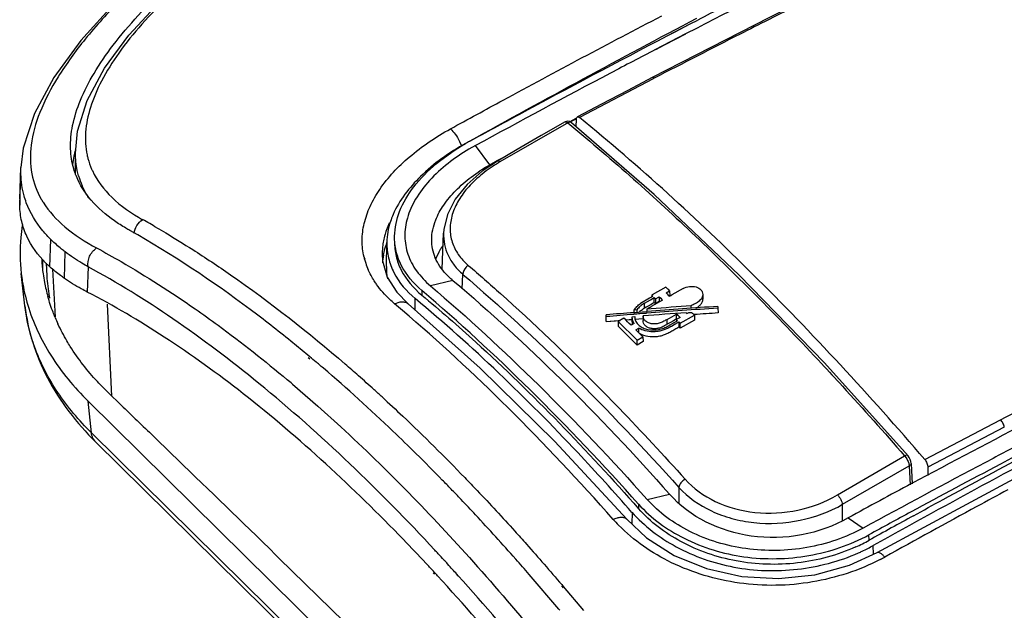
# Model space of a CAD drawing. Header units: inches. Extents: x 0 to 17, y 0 to 11.
# Tile 10 of 24: x 9.208 to 10.139, y 3.608 to 4.168. Entities that reach past the tile are written whole.
import ezdxf

# ---------------------------------------------------------------- set-up
doc = ezdxf.new("R2010")
doc.units = ezdxf.units.IN
doc.header["$LTSCALE"] = 0.935
doc.header["$MEASUREMENT"] = 0
doc.layers.get('0').update_dxf_attribs({"linetype": 'CONTINUOUS'})
doc.layers.add('1', color=7, linetype='CONTINUOUS')

msp = doc.modelspace()

# ---------------------------------------------------------------- linework, layer by layer
at = {"color": 7, "linetype": 'Continuous'}
for p, q in [((9.82026, 4.15232), (9.84214, 4.16369)), ((9.82774, 4.15622), (9.84214, 4.16369)), ((9.84214, 4.16369), (9.84929, 4.16739)), ((9.84214, 4.16369), (9.84929, 4.16738)), ((9.82026, 4.15233), (9.82774, 4.15622)), ((9.83763, 4.15419), (9.8232, 4.1467)), ((9.8232, 4.1467), (9.80917, 4.1394)), ((9.80687, 4.11168), (9.73734, 4.0752)), ((9.80806, 4.1123), (9.80687, 4.11168)), ((9.72632, 4.0701), (9.7248, 4.06923)), ((9.72632, 4.0701), (9.72823, 4.06853)), ((9.72632, 4.0701), (9.72823, 4.0685)), ((9.72837, 4.07137), (9.73418, 4.07448)), ((9.72844, 4.07086), (9.73425, 4.07395)), ((9.73427, 4.06613), (9.73445, 4.07357)), ((9.7248, 4.06923), (9.66207, 4.03302)), ((9.6239, 4.05251), (9.6258, 4.04813)), ((9.63883, 4.04847), (9.6327, 4.04498)), ((9.65263, 4.03039), (9.63883, 4.04847)), ((9.26079, 4.02127), (9.26063, 4.04132)), ((9.65239, 4.03034), (9.66761, 4.03845)), ((9.65239, 4.03034), (9.65961, 4.03427)), ((9.65961, 4.03427), (9.66759, 4.03861)), ((9.20792, 3.99773), (9.20905, 4.02765)), ((9.20901, 4.02153), (9.20905, 4.02754)), ((9.65239, 4.03034), (9.65238, 4.02897)), ((9.20789, 3.99198), (9.20901, 4.02153)), ((9.23637, 3.93367), (9.23726, 3.95959)), ((9.60745, 3.9314), (9.60881, 3.96572)), ((9.55471, 3.93414), (9.55504, 3.95661)), ((9.2501, 3.92278), (9.25092, 3.94783)), ((9.53404, 3.94103), (9.53396, 3.94131)), ((9.53455, 3.94117), (9.5345, 3.94145)), ((9.5507, 3.94558), (9.55109, 3.93935)), ((9.5507, 3.94558), (9.5507, 3.94501)), ((9.23286, 3.93703), (9.2335, 3.92514)), ((9.23885, 3.93152), (9.24128, 3.88599)), ((9.27254, 3.93374), (9.27182, 3.90979)), ((9.61746, 3.92088), (9.59628, 3.91579)), ((9.62647, 3.91284), (9.62703, 3.9266)), ((9.58814, 3.91137), (9.58809, 3.90703)), ((9.81906, 3.91444), (9.80601, 3.9071)), ((9.83527, 3.9131), (9.82475, 3.9072)), ((9.58184, 3.89284), (9.58196, 3.90362)), ((9.80358, 3.90399), (9.7951, 3.89908)), ((9.79874, 3.89927), (9.80443, 3.90249)), ((9.80558, 3.90511), (9.80358, 3.90399)), ((9.80443, 3.90249), (9.80804, 3.90452)), ((9.81585, 3.9022), (9.805, 3.89609)), ((9.80553, 3.9031), (9.8076, 3.90427)), ((9.80562, 3.90688), (9.80558, 3.90511)), ((9.80675, 3.90578), (9.80558, 3.90511)), ((9.80601, 3.9071), (9.80562, 3.90688)), ((9.80675, 3.90578), (9.80562, 3.90688)), ((9.80805, 3.8999), (9.80804, 3.90452)), ((9.80917, 3.90342), (9.80804, 3.90452)), ((9.80917, 3.90342), (9.81262, 3.90536)), ((9.80917, 3.90342), (9.80918, 3.8988)), ((9.81262, 3.90536), (9.81262, 3.90074)), ((9.81585, 3.9022), (9.81262, 3.90536)), ((9.81916, 3.90905), (9.8226, 3.91099)), ((9.81916, 3.90905), (9.82231, 3.90598)), ((9.82133, 3.90693), (9.82241, 3.90588)), ((9.82278, 3.90647), (9.82216, 3.90612)), ((9.82294, 3.90619), (9.82241, 3.90588)), ((9.8226, 3.91099), (9.82278, 3.90647)), ((9.85397, 3.90764), (9.85412, 3.90314)), ((9.29507, 3.81119), (9.29097, 3.89832)), ((9.57529, 3.89868), (9.5753, 3.89868)), ((9.79164, 3.89285), (9.78905, 3.89264)), ((9.79164, 3.89285), (9.79169, 3.89063)), ((9.79874, 3.89927), (9.79609, 3.89755)), ((9.79884, 3.8947), (9.79874, 3.89927)), ((9.80498, 3.89817), (9.79884, 3.8947)), ((9.80001, 3.89536), (9.79884, 3.8947)), ((9.80101, 3.89359), (9.80091, 3.89136)), ((9.80517, 3.89392), (9.80101, 3.89359)), ((9.80517, 3.89392), (9.80101, 3.89359)), ((9.80804, 3.8999), (9.80498, 3.89817)), ((9.80805, 3.8999), (9.80918, 3.8988)), ((9.81262, 3.90074), (9.80918, 3.8988)), ((9.81263, 3.90074), (9.81286, 3.90052)), ((9.843, 3.89448), (9.84297, 3.89677)), ((9.86831, 3.89625), (9.86824, 3.8946)), ((9.86824, 3.8946), (9.86838, 3.89002)), ((9.76248, 3.88194), (9.76255, 3.88654)), ((9.76255, 3.88654), (9.76262, 3.88826)), ((9.76276, 3.88656), (9.76255, 3.88654)), ((9.77937, 3.88509), (9.77389, 3.88199)), ((9.78103, 3.8835), (9.78718, 3.884)), ((9.78103, 3.88347), (9.78719, 3.88398)), ((9.78715, 3.88178), (9.78722, 3.8863)), ((9.78722, 3.8864), (9.78962, 3.88659)), ((9.78722, 3.8863), (9.78722, 3.8864)), ((9.78873, 3.89041), (9.78898, 3.89043)), ((9.78874, 3.89039), (9.78923, 3.89043)), ((9.79736, 3.88941), (9.78887, 3.88871)), ((9.79736, 3.88941), (9.78887, 3.88873)), ((9.78898, 3.89043), (9.78922, 3.89045)), ((9.78899, 3.89041), (9.78905, 3.89264)), ((9.78922, 3.89045), (9.80063, 3.89135)), ((9.78963, 3.8861), (9.78962, 3.88659)), ((9.78962, 3.88659), (9.78962, 3.8861)), ((9.78962, 3.8861), (9.78962, 3.88597)), ((9.78977, 3.88421), (9.79731, 3.88481)), ((9.78978, 3.88419), (9.7975, 3.88483)), ((9.79731, 3.88481), (9.7975, 3.88483)), ((9.80076, 3.88968), (9.79736, 3.88941)), ((9.80076, 3.88967), (9.79736, 3.88941)), ((9.79753, 3.88721), (9.79746, 3.88276)), ((9.80063, 3.89134), (9.80118, 3.89138)), ((9.80063, 3.89135), (9.80091, 3.89137)), ((9.80091, 3.89137), (9.80118, 3.89139)), ((9.82029, 3.88399), (9.8292, 3.88902)), ((9.82029, 3.88399), (9.8292, 3.88902)), ((9.82038, 3.87941), (9.82029, 3.88399)), ((9.82921, 3.8844), (9.82618, 3.88269)), ((9.82881, 3.88417), (9.8268, 3.88304)), ((9.82899, 3.88385), (9.82894, 3.88205)), ((9.82936, 3.88407), (9.82899, 3.88385)), ((9.83012, 3.88272), (9.82899, 3.88385)), ((9.82921, 3.8844), (9.8292, 3.88902)), ((9.83244, 3.8858), (9.8292, 3.88902)), ((9.83244, 3.8858), (9.82936, 3.88407)), ((9.83254, 3.88029), (9.84598, 3.88787)), ((9.83824, 3.89024), (9.839, 3.88948)), ((9.839, 3.88948), (9.84065, 3.89041)), ((9.84065, 3.89041), (9.84327, 3.89059)), ((9.84327, 3.89059), (9.84598, 3.88787)), ((9.84545, 3.88843), (9.84594, 3.88847)), ((9.84545, 3.88841), (9.84594, 3.88844)), ((9.84598, 3.88787), (9.84616, 3.88335)), ((9.76248, 3.88194), (9.77574, 3.88303)), ((9.76248, 3.88194), (9.77381, 3.8829)), ((9.77378, 3.87748), (9.79182, 3.85968)), ((9.77389, 3.88199), (9.77379, 3.87748)), ((9.77381, 3.8829), (9.77573, 3.88306)), ((9.79181, 3.8643), (9.77389, 3.88199)), ((9.78903, 3.88007), (9.78615, 3.87844)), ((9.78903, 3.88007), (9.78828, 3.88141)), ((9.79049, 3.87416), (9.79336, 3.87578)), ((9.79338, 3.87117), (9.79336, 3.87578)), ((9.82336, 3.8811), (9.82038, 3.87941)), ((9.82336, 3.8811), (9.82038, 3.87941)), ((9.82437, 3.87743), (9.82134, 3.87578)), ((9.82618, 3.88269), (9.82336, 3.8811)), ((9.82712, 3.88103), (9.82429, 3.87944)), ((9.82767, 3.87933), (9.82518, 3.87789)), ((9.82894, 3.88205), (9.82712, 3.88103)), ((9.82798, 3.8795), (9.82767, 3.87933)), ((9.83141, 3.88143), (9.82889, 3.88002)), ((9.83141, 3.88143), (9.82889, 3.88002)), ((9.83012, 3.88272), (9.82894, 3.88205)), ((9.83012, 3.88272), (9.82975, 3.88251)), ((9.83141, 3.88143), (9.83141, 3.87681)), ((9.83254, 3.88029), (9.83141, 3.88143)), ((9.83141, 3.87681), (9.83256, 3.87567)), ((9.83255, 3.87567), (9.83254, 3.88029)), ((9.84616, 3.88335), (9.83255, 3.87567)), ((9.79181, 3.8643), (9.79728, 3.86741)), ((9.79362, 3.87103), (9.79621, 3.86966)), ((9.79728, 3.86741), (9.79746, 3.86289)), ((9.48054, 3.85006), (9.4644, 3.86331)), ((9.79182, 3.85968), (9.79181, 3.8643)), ((9.79746, 3.86289), (9.79182, 3.85968)), ((9.48224, 3.84863), (9.48054, 3.85006)), ((9.48243, 3.84628), (9.48073, 3.84768)), ((9.46576, 3.82271), (9.48978, 3.80187)), ((9.48978, 3.80187), (9.51163, 3.78212)), ((10.06394, 3.75128), (10.13566, 3.78898)), ((10.13912, 3.78201), (10.06674, 3.74402)), ((9.98139, 3.71778), (10.04484, 3.75466)), ((10.04536, 3.75405), (10.04685, 3.75184)), ((10.04809, 3.75478), (10.04809, 3.75478)), ((9.98624, 3.70883), (10.04924, 3.74537)), ((10.04924, 3.74537), (10.05007, 3.72729)), ((10.05103, 3.74761), (10.05191, 3.72827)), ((10.06674, 3.74402), (10.06675, 3.73618)), ((9.80132, 3.71343), (9.8225, 3.71852)), ((9.83135, 3.72485), (9.83132, 3.71043)), ((9.79317, 3.70901), (9.79313, 3.7047)), ((9.98622, 3.69362), (9.98624, 3.70883)), ((9.78699, 3.70129), (9.78687, 3.69014)), ((9.78195, 3.69473), (9.78195, 3.69473)), ((9.99147, 3.69604), (10.00573, 3.68636)), ((10.01117, 3.6748), (10.01107, 3.67997)), ((10.01539, 3.66159), (10.01522, 3.66984)), ((9.60012, 3.64283), (9.59904, 3.64398)), ((9.60019, 3.64433), (9.59911, 3.6455)), ((9.62255, 3.64068), (9.62118, 3.64212)), ((9.62258, 3.64128), (9.62122, 3.6428)), ((9.71767, 3.6097), (9.68965, 3.64254)), ((9.72047, 3.63283), (9.7219, 3.63114)), ((9.72032, 3.63153), (9.72175, 3.62982)), ((9.7219, 3.63114), (9.74102, 3.60833)), ((9.71871, 3.60847), (9.71767, 3.6097))]:
    msp.add_line(p, q, dxfattribs=at)
for points in [[(10.137, 4.27761), (10.02831, 4.22519), (9.91712, 4.16985), (9.8062, 4.11296)], [(9.38592, 4.25714), (9.33924, 4.22164), (9.2988, 4.18469), (9.26567, 4.14811), (9.24008, 4.11289), (9.22175, 4.07879), (9.21126, 4.04596), (9.20906, 4.0278)], [(9.26065, 4.04136), (9.26259, 4.06206), (9.27173, 4.09134), (9.288, 4.12173), (9.31094, 4.15294), (9.34017, 4.1844), (9.37556, 4.21559), (9.41423, 4.24394)], [(9.83766, 4.15397), (9.81727, 4.14361), (9.80919, 4.1393)], [(9.8062, 4.11296), (9.78292, 4.1008), (9.75824, 4.08784), (9.73535, 4.07574)], [(9.72384, 4.07091), (9.70123, 4.05791), (9.67846, 4.04474), (9.65977, 4.0339)], [(9.72962, 4.07017), (9.72783, 4.07121), (9.726, 4.07152), (9.7242, 4.0711), (9.72384, 4.07091)], [(10.04809, 3.75478), (9.96894, 3.84276), (9.8884, 3.92579), (9.80806, 4.00208), (9.72962, 4.07017)], [(9.65979, 4.03388), (9.6453, 4.02426), (9.63098, 4.01164), (9.61985, 3.99779), (9.61246, 3.98336), (9.60903, 3.96891), (9.60881, 3.96568)], [(9.55109, 3.93935), (9.55543, 3.924), (9.56443, 3.90963), (9.57529, 3.89868)], [(10.01876, 3.66313), (10.19671, 3.75908), (10.37428, 3.85016), (10.54446, 3.93291)], [(9.80675, 3.90578), (9.80637, 3.90614), (9.80599, 3.90651), (9.80562, 3.90688)], [(9.81585, 3.9022), (9.81478, 3.90325), (9.8137, 3.90431), (9.81262, 3.90536)], [(9.81916, 3.90905), (9.82024, 3.908), (9.82133, 3.90693)], [(9.5753, 3.89868), (9.6435, 3.83784), (9.71399, 3.76825), (9.78195, 3.69473)], [(9.83244, 3.8858), (9.83136, 3.88688), (9.83028, 3.88794), (9.8292, 3.88902)], [(9.84327, 3.89059), (9.84417, 3.88968), (9.84508, 3.88878), (9.84598, 3.88787)], [(9.83254, 3.88029), (9.83217, 3.88068), (9.83179, 3.88105), (9.83141, 3.88143)], [(10.05103, 3.74761), (10.0508, 3.74928), (10.05017, 3.75131), (10.04919, 3.75326), (10.04809, 3.75478)], [(9.78195, 3.69473), (9.80076, 3.67716), (9.82695, 3.66045), (9.8574, 3.64793), (9.89076, 3.64041), (9.92547, 3.63847), (9.95995, 3.64223), (9.99267, 3.65127), (10.01876, 3.66313)]]:
    msp.add_lwpolyline(points, dxfattribs=at)
for centre, radius, start, end in [((14.35696, -4.55446), 9.81783, 117.023884, 117.331011), ((14.40581, -4.67304), 9.93923, 116.98695, 117.362014), ((9.73894, 3.85978), 0.21976, 118.67148, 119.87743), ((9.37576, 4.01312), 0.1194, 164.89091, 166.29406), ((9.37981, 4.01204), 0.1236, 164.35385, 164.89577), ((9.73395, 3.90934), 0.14305, 120.16554, 120.7433), ((9.3405, 4.05422), 0.07039, 203.45437, 204.72789), ((9.33272, 4.04835), 0.07692, 201.33162, 202.07197), ((9.33694, 4.0405), 0.07617, 195.74593, 203.17685), ((9.29531, 3.99446), 0.08745, 177.85251, 181.62096), ((9.30081, 4.03928), 0.08362, 209.78561, 212.11813), ((8.88771, 3.19645), 0.89547, 59.84952, 60.83157), ((9.32456, 4.04789), 0.12417, 225.33029, 225.69169), ((9.6274, 3.94274), 0.07705, 161.61746, 163.50258), ((9.63037, 3.92933), 0.08, 160.77349, 161.8324), ((9.60031, 3.9586), 0.06856, 193.15755, 194.60259), ((9.60123, 3.95884), 0.06951, 194.84955, 198.1353), ((9.61226, 3.94576), 0.06156, 179.37802, 180.16605), ((9.61828, 3.9323), 0.06754, 169.49961, 175.68943), ((9.62104, 3.93183), 0.07034, 169.06708, 169.53478), ((9.31221, 4.01706), 0.11271, 224.90413, 227.70905), ((9.6033, 3.95954), 0.0717, 198.151, 203.44291), ((9.61585, 3.9332), 0.06114, 179.12668, 190.29633), ((9.38868, 3.93359), 0.15541, 183.11761, 190.33646), ((8.17065, 2.21791), 2.36547, 45.70453, 45.82418), ((9.39122, 3.93402), 0.15798, 190.32367, 190.93049), ((9.45414, 4.56073), 0.7513, 299.39918, 299.55709), ((8.54217, 2.68651), 1.5844, 49.56327, 49.9099), ((9.80881, 3.88049), 0.02128, 126.71235, 127.44271), ((10.28033, -2.21178), 6.12028, 93.860739, 94.494181), ((10.28874, -2.38251), 6.29281, 93.830871, 94.443717), ((10.27255, -2.04794), 5.96022, 94.133171, 94.497531), ((10.23934, -1.74557), 5.65397, 94.5712, 94.83672), ((10.23255, -1.60225), 5.50887, 94.61951, 94.89201), ((8.17971, 2.24673), 2.28979, 45.4471, 45.68485), ((9.79969, 3.88641), 0.01007, 182.50177, 191.55789), ((10.58447, -6.41553), 10.33275, 94.141488, 94.367849), ((9.76144, 3.8163), 0.09607, 44.91566, 45.14333), ((10.29993, -2.49484), 6.39944, 93.86673, 94.068107), ((9.79835, 3.8816), 0.0112, 179.10532, 189.50383), ((9.79796, 3.88155), 0.01081, 189.57962, 192.72326), ((8.14709, 2.21368), 2.33622, 45.06136, 45.29607), ((10.07176, 3.4349), 0.51067, 119.48957, 119.71935), ((9.60342, 4.26563), 0.44489, 299.34567, 299.766), ((9.70236, 4.09201), 0.24684, 299.62371, 299.83891), ((9.98899, 3.596), 0.32603, 119.40943, 119.59362), ((9.80504, 3.88977), 0.02197, 246.29834, 250.86517), ((8.54883, 2.73288), 1.4547, 49.77406, 50.08487), ((8.53799, 2.72006), 1.47149, 49.63316, 49.77438), ((8.52958, 2.71017), 1.48447, 49.42864, 49.63306), ((8.50871, 2.6764), 1.54003, 48.54421, 49.16057), ((8.47371, 2.6368), 1.59288, 47.829, 48.54366), ((8.55821, 2.75325), 1.40264, 49.68193, 49.93898), ((8.4445, 2.60449), 1.63643, 47.47251, 47.83061), ((10.03425, 3.74528), 0.01415, 38.29106, 41.52142), ((14.71957, -4.96108), 9.86411, 118.24651, 118.641187), ((8.16575, 2.32724), 2.01291, 43.51941, 43.91318), ((8.13003, 2.29334), 2.06216, 42.9685, 43.51879), ((15.17223, -5.76437), 10.76258, 118.413884, 118.655794), ((15.68646, -6.55314), 11.69699, 118.789937, 119.025029), ((9.88095, 3.79317), 0.14898, 221.46071, 224.26193), ((9.92549, 3.82931), 0.17665, 294.46059, 299.0132), ((8.10093, 2.27532), 2.04482, 42.69754, 42.83344), ((8.08657, 2.26208), 2.06435, 42.47693, 42.69741), ((8.07192, 2.24866), 2.08421, 42.33688, 42.47706), ((8.05834, 2.2363), 2.10258, 42.14529, 42.3368), ((9.93313, 3.82614), 0.19131, 297.60489, 299.04097), ((8.16552, 2.32065), 1.95203, 42.5674, 42.69588), ((8.04391, 2.22323), 2.12204, 41.98696, 42.14534)]:
    msp.add_arc(centre, radius, start, end, dxfattribs=at)
for points, knots in [([(10.13767, 4.27623), (10.11917, 4.26745), (10.04501, 4.23198), (9.9713, 4.19556), (9.91621, 4.16773)], [0, 0, 0, 0, 0.24909, 1, 1, 1, 1]), ([(9.38706, 4.2556), (9.35714, 4.23488), (9.31591, 4.20118), (9.27026, 4.15125), (9.24445, 4.11572), (9.22657, 4.08209), (9.21747, 4.05075), (9.21767, 4.02205), (9.22399, 4.00516), (9.22824, 3.99774)], [0, 0, 0, 0, 0.335754, 0.487614, 0.623185, 0.739779, 0.837357, 0.921159, 1, 1, 1, 1]), ([(9.25596, 4.04552), (9.25572, 4.05288), (9.25731, 4.06868), (9.26515, 4.09278), (9.27825, 4.11827), (9.30366, 4.15527), (9.33738, 4.19092), (9.37703, 4.22469), (9.39932, 4.24086), (9.4109, 4.24874)], [0, 0, 0, 0, 0.083768, 0.178496, 0.286515, 0.408314, 0.68754, 0.840755, 1, 1, 1, 1]), ([(9.41542, 4.24228), (9.39238, 4.22684), (9.3603, 4.20179), (9.32367, 4.16464), (9.30182, 4.13752), (9.28522, 4.11112), (9.27425, 4.08588), (9.26932, 4.06203), (9.27016, 4.04675), (9.27163, 4.03974)], [0, 0, 0, 0, 0.320068, 0.467085, 0.601429, 0.721257, 0.825971, 0.917402, 1, 1, 1, 1]), ([(9.61522, 4.06429), (9.63183, 4.07342), (9.69817, 4.10965), (9.7649, 4.14516), (9.81512, 4.17133)], [0, 0, 0, 0, 0.250756, 1, 1, 1, 1]), ([(9.63343, 4.05273), (9.66912, 4.07256), (9.74057, 4.11174), (9.8124, 4.15022), (9.84839, 4.16913)], [0, 0, 0, 0, 0.501033, 1, 1, 1, 1]), ([(9.91621, 4.16773), (9.90718, 4.16317), (9.87105, 4.14485), (9.83503, 4.12632), (9.80806, 4.1123)], [0, 0, 0, 0, 0.249587, 1, 1, 1, 1]), ([(9.6335, 4.05259), (9.64903, 4.06108), (9.71103, 4.09479), (9.77336, 4.12789), (9.82026, 4.15233)], [0, 0, 0, 0, 0.250688, 1, 1, 1, 1]), ([(9.80917, 4.1394), (9.79494, 4.13198), (9.73794, 4.10208), (9.68123, 4.07163), (9.63883, 4.04847)], [0, 0, 0, 0, 0.249343, 1, 1, 1, 1]), ([(9.80806, 4.1123), (9.8079, 4.11244), (9.80739, 4.11284), (9.80661, 4.11317), (9.8062, 4.11296)], [0, 0, 0, 0, 0.321368, 1, 1, 1, 1]), ([(9.72384, 4.07091), (9.72398, 4.071), (9.72448, 4.07112), (9.72539, 4.07082), (9.72599, 4.07038), (9.72632, 4.0701)], [0, 0, 0, 0, 0.185113, 0.528626, 1, 1, 1, 1]), ([(9.72962, 4.07017), (9.72922, 4.0705), (9.728, 4.07084), (9.72686, 4.07042), (9.72632, 4.0701)], [0, 0, 0, 0, 0.455938, 1, 1, 1, 1]), ([(9.73446, 4.07356), (9.73446, 4.07382), (9.73452, 4.07459), (9.73487, 4.07548), (9.73535, 4.07573)], [0, 0, 0, 0, 0.319355, 1, 1, 1, 1]), ([(9.73535, 4.07573), (9.73562, 4.07587), (9.73642, 4.07587), (9.73703, 4.07545), (9.73735, 4.07519)], [0, 0, 0, 0, 0.423126, 1, 1, 1, 1]), ([(10.06394, 3.75128), (10.01185, 3.81193), (9.90771, 3.92489), (9.7942, 4.02858), (9.73735, 4.07519)], [0, 0, 0, 0, 0.520967, 1, 1, 1, 1]), ([(9.53355, 3.94299), (9.53236, 3.94809), (9.53114, 3.95877), (9.53318, 3.97514), (9.539, 3.99154), (9.55188, 4.01394), (9.57678, 4.04017), (9.60146, 4.05673), (9.61522, 4.06429)], [0, 0, 0, 0, 0.100702, 0.20425, 0.314211, 0.43275, 0.698492, 1, 1, 1, 1]), ([(9.61522, 4.06429), (9.61696, 4.06291), (9.62017, 4.05911), (9.62271, 4.05491), (9.6239, 4.05251)], [0, 0, 0, 0, 0.453266, 1, 1, 1, 1]), ([(9.72823, 4.06853), (9.76902, 4.03474), (9.85078, 3.96162), (9.9277, 3.88348), (9.9663, 3.84207)], [0, 0, 0, 0, 0.483427, 1, 1, 1, 1]), ([(9.26107, 4.02037), (9.2603, 4.02234), (9.25751, 4.03045), (9.25616, 4.03906), (9.25596, 4.04552)], [0, 0, 0, 0, 0.246491, 1, 1, 1, 1]), ([(9.62945, 4.05054), (9.61407, 4.04199), (9.58744, 4.02303), (9.56693, 3.99675), (9.56103, 3.98319)], [0, 0, 0, 0, 0.543301, 1, 1, 1, 1]), ([(9.56246, 3.96272), (9.56258, 3.97067), (9.56631, 3.9876), (9.58042, 4.01105), (9.60197, 4.03268), (9.61974, 4.04474), (9.62947, 4.05033)], [0, 0, 0, 0, 0.207945, 0.441822, 0.706609, 1, 1, 1, 1]), ([(9.6327, 4.04498), (9.61906, 4.03692), (9.6002, 4.02264), (9.58209, 3.9989), (9.57388, 3.98074), (9.57123, 3.96264), (9.57425, 3.94509), (9.58283, 3.92897), (9.59143, 3.91992), (9.59628, 3.91579)], [0, 0, 0, 0, 0.295828, 0.433013, 0.554118, 0.663984, 0.769448, 0.881077, 1, 1, 1, 1]), ([(9.25976, 4.04141), (9.25954, 4.04049), (9.2587, 4.03686), (9.25805, 4.0332), (9.25768, 4.03046)], [0, 0, 0, 0, 0.255939, 1, 1, 1, 1]), ([(9.26362, 4.01983), (9.26314, 4.02153), (9.26143, 4.02854), (9.2607, 4.03577), (9.26065, 4.04122)], [0, 0, 0, 0, 0.245279, 1, 1, 1, 1]), ([(9.27163, 4.03974), (9.27187, 4.03857), (9.27296, 4.03396), (9.27451, 4.02946), (9.27593, 4.0262)], [0, 0, 0, 0, 0.251619, 1, 1, 1, 1]), ([(9.66207, 4.03302), (9.66167, 4.03336), (9.66102, 4.03388), (9.66006, 4.03404), (9.65979, 4.03388)], [0, 0, 0, 0, 0.623028, 1, 1, 1, 1]), ([(9.27657, 4.02477), (9.28092, 4.01532), (9.29496, 3.99706), (9.31364, 3.98422), (9.32413, 3.97836)], [0, 0, 0, 0, 0.464038, 1, 1, 1, 1]), ([(9.59754, 3.95937), (9.59757, 3.96572), (9.60018, 3.97747), (9.60879, 3.99297), (9.62031, 4.00665), (9.6351, 4.01934), (9.64638, 4.02682), (9.65244, 4.03029)], [0, 0, 0, 0, 0.20424, 0.375822, 0.566519, 0.775524, 1, 1, 1, 1]), ([(9.66082, 4.03229), (9.65543, 4.02908), (9.64539, 4.02218), (9.6325, 4.01023), (9.62273, 3.99728), (9.61654, 3.98375), (9.61429, 3.97007), (9.61627, 3.95684), (9.62236, 3.94476), (9.6286, 3.93808), (9.63214, 3.93505)], [0, 0, 0, 0, 0.156096, 0.301897, 0.435549, 0.556976, 0.668624, 0.77553, 0.884099, 1, 1, 1, 1]), ([(9.2141, 3.99444), (9.21332, 3.99657), (9.21051, 4.00535), (9.20918, 4.0146), (9.20901, 4.02153)], [0, 0, 0, 0, 0.246952, 1, 1, 1, 1]), ([(9.29739, 3.97728), (9.28936, 3.98293), (9.27503, 3.9952), (9.26476, 4.01125), (9.26144, 4.01944)], [0, 0, 0, 0, 0.52627, 1, 1, 1, 1]), ([(9.2732, 3.99872), (9.27259, 3.99966), (9.27025, 4.00346), (9.26822, 4.00745), (9.26691, 4.01052)], [0, 0, 0, 0, 0.252767, 1, 1, 1, 1]), ([(9.23238, 3.93749), (9.22514, 3.94476), (9.21582, 3.95736), (9.20926, 3.97675), (9.20804, 3.98685), (9.20789, 3.99198)], [0, 0, 0, 0, 0.504048, 0.747968, 1, 1, 1, 1]), ([(9.23726, 3.95959), (9.23464, 3.9622), (9.22518, 3.97252), (9.21767, 3.98477), (9.2141, 3.99444)], [0, 0, 0, 0, 0.264123, 1, 1, 1, 1]), ([(9.22999, 3.99482), (9.2355, 3.98604), (9.25099, 3.9693), (9.27005, 3.95731), (9.28059, 3.95154)], [0, 0, 0, 0, 0.463263, 1, 1, 1, 1]), ([(9.31209, 3.96806), (9.3108, 3.96879), (9.30578, 3.97167), (9.30091, 3.9748), (9.29739, 3.97728)], [0, 0, 0, 0, 0.257229, 1, 1, 1, 1]), ([(9.31597, 3.9655), (9.31637, 3.96808), (9.31829, 3.97306), (9.32199, 3.97694), (9.32415, 3.97836)], [0, 0, 0, 0, 0.502531, 1, 1, 1, 1]), ([(9.56103, 3.98319), (9.56008, 3.981), (9.5568, 3.9725), (9.55517, 3.96334), (9.5551, 3.95662)], [0, 0, 0, 0, 0.262071, 1, 1, 1, 1]), ([(9.4644, 3.86331), (9.45172, 3.87357), (9.40311, 3.91149), (9.35163, 3.94585), (9.31209, 3.96806)], [0, 0, 0, 0, 0.264545, 1, 1, 1, 1]), ([(9.33748, 3.97077), (9.34031, 3.96912), (9.35175, 3.9624), (9.36305, 3.95543), (9.37148, 3.95005)], [0, 0, 0, 0, 0.246661, 1, 1, 1, 1]), ([(9.55759, 3.97542), (9.55727, 3.97473), (9.55606, 3.97198), (9.55499, 3.96917), (9.55428, 3.96704)], [0, 0, 0, 0, 0.254124, 1, 1, 1, 1]), ([(9.25092, 3.94783), (9.24974, 3.94873), (9.24522, 3.95228), (9.24089, 3.95607), (9.23782, 3.95903)], [0, 0, 0, 0, 0.257732, 1, 1, 1, 1]), ([(9.55353, 3.96462), (9.55334, 3.96398), (9.55262, 3.96145), (9.55205, 3.95888), (9.5517, 3.95694)], [0, 0, 0, 0, 0.25329, 1, 1, 1, 1]), ([(9.58814, 3.91137), (9.58034, 3.91801), (9.57023, 3.92983), (9.56338, 3.94849), (9.56239, 3.95801), (9.56246, 3.96272)], [0, 0, 0, 0, 0.519979, 0.761044, 1, 1, 1, 1]), ([(9.61098, 3.927), (9.60681, 3.93145), (9.59989, 3.9415), (9.59751, 3.95356), (9.59754, 3.95937)], [0, 0, 0, 0, 0.51203, 1, 1, 1, 1]), ([(9.60881, 3.96569), (9.60867, 3.96209), (9.60923, 3.95482), (9.61272, 3.94437), (9.61871, 3.93474), (9.62406, 3.92918), (9.62703, 3.9266)], [0, 0, 0, 0, 0.242532, 0.484701, 0.734991, 1, 1, 1, 1]), ([(10.05122, 3.72841), (10.12814, 3.76973), (10.2822, 3.85008), (10.43839, 3.92623), (10.51657, 3.96306)], [0, 0, 0, 0, 0.502556, 1, 1, 1, 1]), ([(9.27254, 3.93374), (9.27202, 3.93704), (9.2732, 3.94413), (9.27775, 3.94964), (9.28059, 3.95154)], [0, 0, 0, 0, 0.494927, 1, 1, 1, 1]), ([(9.28059, 3.95154), (9.28837, 3.94737), (9.3203, 3.92958), (9.3511, 3.90978), (9.37382, 3.8939)], [0, 0, 0, 0, 0.241563, 1, 1, 1, 1]), ([(9.37148, 3.95005), (9.38354, 3.94237), (9.43364, 3.90893), (9.48105, 3.87153), (9.5158, 3.8415)], [0, 0, 0, 0, 0.237447, 1, 1, 1, 1]), ([(9.5517, 3.95694), (9.55154, 3.95606), (9.55099, 3.95258), (9.55073, 3.94906), (9.5507, 3.94643)], [0, 0, 0, 0, 0.253456, 1, 1, 1, 1]), ([(9.55198, 3.94517), (9.55213, 3.94593), (9.55277, 3.949), (9.55362, 3.95203), (9.55435, 3.95428)], [0, 0, 0, 0, 0.246468, 1, 1, 1, 1]), ([(9.5551, 3.95662), (9.55506, 3.95175), (9.55616, 3.94191), (9.56333, 3.92264), (9.57382, 3.9104), (9.58198, 3.9036)], [0, 0, 0, 0, 0.238655, 0.479574, 1, 1, 1, 1]), ([(9.56239, 3.95773), (9.56232, 3.95307), (9.56331, 3.94364), (9.57018, 3.92519), (9.58029, 3.91354), (9.58809, 3.90703)], [0, 0, 0, 0, 0.238734, 0.479618, 1, 1, 1, 1]), ([(9.60761, 3.95314), (9.60695, 3.95212), (9.60448, 3.94811), (9.60239, 3.94387), (9.60112, 3.94061)], [0, 0, 0, 0, 0.258399, 1, 1, 1, 1]), ([(10.13566, 3.78898), (10.16312, 3.80328), (10.27261, 3.85971), (10.38312, 3.91418), (10.46641, 3.95376)], [0, 0, 0, 0, 0.251314, 1, 1, 1, 1]), ([(9.27254, 3.93374), (9.2706, 3.93483), (9.26315, 3.93915), (9.25598, 3.94396), (9.25092, 3.94783)], [0, 0, 0, 0, 0.25963, 1, 1, 1, 1]), ([(9.2501, 3.92278), (9.24886, 3.92364), (9.24412, 3.92706), (9.23957, 3.93076), (9.23637, 3.93368)], [0, 0, 0, 0, 0.258123, 1, 1, 1, 1]), ([(9.60046, 3.66553), (9.54849, 3.72159), (9.46874, 3.79868), (9.35565, 3.88432), (9.30005, 3.91881), (9.27254, 3.93374)], [0, 0, 0, 0, 0.539339, 0.77918, 1, 1, 1, 1]), ([(9.54549, 3.91692), (9.5447, 3.91805), (9.54169, 3.92254), (9.53912, 3.92733), (9.53752, 3.93102)], [0, 0, 0, 0, 0.255142, 1, 1, 1, 1]), ([(9.63213, 3.93505), (9.63138, 3.9346), (9.62874, 3.93252), (9.62695, 3.92906), (9.62706, 3.92657)], [0, 0, 0, 0, 0.262185, 1, 1, 1, 1]), ([(9.63217, 3.93508), (9.64244, 3.92627), (9.68437, 3.88947), (9.72469, 3.85084), (9.75438, 3.82077)], [0, 0, 0, 0, 0.242466, 1, 1, 1, 1]), ([(9.27183, 3.9098), (9.26987, 3.91081), (9.26243, 3.91478), (9.25522, 3.91921), (9.2501, 3.92278)], [0, 0, 0, 0, 0.260983, 1, 1, 1, 1]), ([(9.61753, 3.92089), (9.61694, 3.92137), (9.61465, 3.9233), (9.61249, 3.92537), (9.61098, 3.927)], [0, 0, 0, 0, 0.255445, 1, 1, 1, 1]), ([(9.61748, 3.92087), (9.65285, 3.89096), (9.72356, 3.82575), (9.78949, 3.75575), (9.8225, 3.71852)], [0, 0, 0, 0, 0.482155, 1, 1, 1, 1]), ([(9.62703, 3.9266), (9.66217, 3.89645), (9.73245, 3.83127), (9.79835, 3.7617), (9.83135, 3.72485)], [0, 0, 0, 0, 0.483469, 1, 1, 1, 1]), ([(9.56251, 3.89862), (9.56085, 3.90002), (9.55462, 3.90558), (9.54905, 3.91188), (9.54549, 3.91692)], [0, 0, 0, 0, 0.260345, 1, 1, 1, 1]), ([(9.79317, 3.70901), (9.76012, 3.74612), (9.69411, 3.81604), (9.62347, 3.88132), (9.58814, 3.91137)], [0, 0, 0, 0, 0.517309, 1, 1, 1, 1]), ([(9.59628, 3.91579), (9.63161, 3.88571), (9.70223, 3.82041), (9.76826, 3.75052), (9.80132, 3.71343)], [0, 0, 0, 0, 0.482895, 1, 1, 1, 1]), ([(9.83527, 3.9131), (9.83715, 3.91411), (9.84127, 3.91543), (9.84742, 3.91519), (9.85245, 3.91251), (9.85393, 3.90918), (9.85397, 3.90764)], [0, 0, 0, 0, 0.283026, 0.560136, 0.796898, 1, 1, 1, 1]), ([(9.57086, 3.67541), (9.52336, 3.72461), (9.45051, 3.79227), (9.34749, 3.86695), (9.29683, 3.89691), (9.27182, 3.90979)], [0, 0, 0, 0, 0.53799, 0.77872, 1, 1, 1, 1]), ([(9.78693, 3.70125), (9.77018, 3.72039), (9.70572, 3.79163), (9.63622, 3.85843), (9.5819, 3.90359)], [0, 0, 0, 0, 0.264723, 1, 1, 1, 1]), ([(9.58809, 3.90703), (9.60545, 3.89254), (9.67785, 3.82934), (9.74465, 3.75989), (9.79313, 3.7047)], [0, 0, 0, 0, 0.235376, 1, 1, 1, 1]), ([(9.85397, 3.90764), (9.85401, 3.9065), (9.8535, 3.90466), (9.85202, 3.90268), (9.85001, 3.90075), (9.84691, 3.89882), (9.84427, 3.89751), (9.84297, 3.89677)], [0, 0, 0, 0, 0.211758, 0.330087, 0.456041, 0.723902, 1, 1, 1, 1]), ([(9.84782, 3.8948), (9.8487, 3.89532), (9.85035, 3.89641), (9.85243, 3.89839), (9.85386, 3.90065), (9.85414, 3.90235), (9.85412, 3.90314)], [0, 0, 0, 0, 0.279362, 0.541931, 0.781429, 1, 1, 1, 1]), ([(9.37382, 3.8939), (9.3811, 3.88882), (9.4109, 3.86744), (9.43968, 3.84466), (9.46096, 3.82677)], [0, 0, 0, 0, 0.241949, 1, 1, 1, 1]), ([(9.56251, 3.89862), (9.56463, 3.89981), (9.56815, 3.90096), (9.57267, 3.90035), (9.57453, 3.89932), (9.57529, 3.89868)], [0, 0, 0, 0, 0.54099, 0.777882, 1, 1, 1, 1]), ([(9.78905, 3.89264), (9.78974, 3.89387), (9.79151, 3.8963), (9.79382, 3.89821), (9.7951, 3.89908)], [0, 0, 0, 0, 0.47858, 1, 1, 1, 1]), ([(9.79587, 3.89739), (9.79544, 3.89706), (9.79384, 3.89573), (9.79247, 3.89414), (9.79164, 3.89285)], [0, 0, 0, 0, 0.26243, 1, 1, 1, 1]), ([(9.79372, 3.89081), (9.79409, 3.89119), (9.79567, 3.89271), (9.79751, 3.89396), (9.79896, 3.89478)], [0, 0, 0, 0, 0.240232, 1, 1, 1, 1]), ([(9.80101, 3.89359), (9.80131, 3.89383), (9.80257, 3.89478), (9.80397, 3.89551), (9.805, 3.89609)], [0, 0, 0, 0, 0.243544, 1, 1, 1, 1]), ([(9.7693, 3.69453), (9.73722, 3.73086), (9.67306, 3.79927), (9.60427, 3.86307), (9.56982, 3.89243)], [0, 0, 0, 0, 0.517082, 1, 1, 1, 1]), ([(9.78828, 3.88141), (9.7881, 3.88179), (9.78746, 3.88335), (9.7872, 3.88505), (9.78722, 3.8863)], [0, 0, 0, 0, 0.252597, 1, 1, 1, 1]), ([(9.78982, 3.88439), (9.79006, 3.8832), (9.79104, 3.8808), (9.79376, 3.87783), (9.79752, 3.87565), (9.80361, 3.87374), (9.81043, 3.87374), (9.81696, 3.87549), (9.82, 3.87701), (9.82145, 3.87783)], [0, 0, 0, 0, 0.099662, 0.206004, 0.322905, 0.450085, 0.724015, 0.864105, 1, 1, 1, 1]), ([(9.82029, 3.88399), (9.81922, 3.88338), (9.81762, 3.88247), (9.81545, 3.88126), (9.81311, 3.88027), (9.80996, 3.87959), (9.80619, 3.87959), (9.80272, 3.88043), (9.79988, 3.88207), (9.79798, 3.88441), (9.79753, 3.8863), (9.79753, 3.88721)], [0, 0, 0, 0, 0.133964, 0.201393, 0.270319, 0.41097, 0.549436, 0.6793, 0.796311, 0.90111, 1, 1, 1, 1]), ([(9.82134, 3.87578), (9.82024, 3.87521), (9.81796, 3.87415), (9.81433, 3.87302), (9.81056, 3.87235), (9.80557, 3.87205), (9.7996, 3.87271), (9.79522, 3.87457), (9.79336, 3.87578)], [0, 0, 0, 0, 0.127646, 0.258108, 0.389627, 0.520274, 0.771441, 1, 1, 1, 1]), ([(9.8186, 3.8784), (9.81759, 3.87783), (9.81556, 3.87661), (9.81218, 3.87538), (9.8086, 3.87491), (9.8051, 3.87518), (9.80197, 3.87618), (9.79946, 3.87787), (9.79782, 3.88014), (9.79745, 3.88191), (9.79746, 3.88276)], [0, 0, 0, 0, 0.135279, 0.274904, 0.416449, 0.553585, 0.681174, 0.796277, 0.900522, 1, 1, 1, 1]), ([(9.79784, 3.86902), (9.80059, 3.86806), (9.80508, 3.86741), (9.81106, 3.86779), (9.81558, 3.8687), (9.81985, 3.87032), (9.82377, 3.87245), (9.82758, 3.87467), (9.83014, 3.87609), (9.83141, 3.87681)], [0, 0, 0, 0, 0.244347, 0.373046, 0.502507, 0.629928, 0.754141, 0.876983, 1, 1, 1, 1]), ([(9.58288, 3.75674), (9.57561, 3.76393), (9.54706, 3.7917), (9.51757, 3.81851), (9.49508, 3.83777)], [0, 0, 0, 0, 0.256708, 1, 1, 1, 1]), ([(9.9663, 3.84207), (9.97288, 3.83501), (9.99946, 3.80623), (10.02551, 3.77696), (10.04484, 3.75466)], [0, 0, 0, 0, 0.246583, 1, 1, 1, 1]), ([(9.75438, 3.82077), (9.76134, 3.81373), (9.7895, 3.78484), (9.81693, 3.75525), (9.83723, 3.73257)], [0, 0, 0, 0, 0.245473, 1, 1, 1, 1]), ([(9.55064, 3.81047), (9.5572, 3.80444), (9.58384, 3.77961), (9.60969, 3.75394), (9.6288, 3.73415)], [0, 0, 0, 0, 0.244605, 1, 1, 1, 1]), ([(9.51163, 3.78212), (9.55552, 3.74167), (9.64254, 3.65204), (9.72135, 3.55524), (9.76052, 3.50337)], [0, 0, 0, 0, 0.478714, 1, 1, 1, 1]), ([(10.23412, 3.78848), (10.19745, 3.76923), (10.12429, 3.73003), (10.05155, 3.69007), (10.01522, 3.66984)], [0, 0, 0, 0, 0.498977, 1, 1, 1, 1]), ([(10.13913, 3.78202), (10.13905, 3.7826), (10.13869, 3.78384), (10.13765, 3.78624), (10.13657, 3.788), (10.13566, 3.78898)], [0, 0, 0, 0, 0.225998, 0.487036, 1, 1, 1, 1]), ([(10.16, 3.76889), (10.14712, 3.76214), (10.09552, 3.73497), (10.04415, 3.70734), (10.00573, 3.68636)], [0, 0, 0, 0, 0.249406, 1, 1, 1, 1]), ([(9.61584, 3.72332), (9.6131, 3.72617), (9.60221, 3.7374), (9.59119, 3.74851), (9.58288, 3.75674)], [0, 0, 0, 0, 0.252283, 1, 1, 1, 1]), ([(10.04809, 3.75478), (10.04778, 3.75514), (10.0465, 3.75545), (10.04543, 3.75499), (10.04484, 3.75466)], [0, 0, 0, 0, 0.414357, 1, 1, 1, 1]), ([(10.16369, 3.76178), (10.15429, 3.75684), (10.11663, 3.73698), (10.07909, 3.71688), (10.05099, 3.70167)], [0, 0, 0, 0, 0.249579, 1, 1, 1, 1]), ([(10.05319, 3.698), (10.06252, 3.70313), (10.09979, 3.72355), (10.13718, 3.74378), (10.16528, 3.7588)], [0, 0, 0, 0, 0.250389, 1, 1, 1, 1]), ([(10.04685, 3.75184), (10.04747, 3.75077), (10.04847, 3.74868), (10.04911, 3.74644), (10.04924, 3.74537)], [0, 0, 0, 0, 0.534044, 1, 1, 1, 1]), ([(10.05103, 3.74761), (10.05105, 3.74717), (10.05062, 3.74615), (10.04975, 3.7456), (10.04924, 3.74537)], [0, 0, 0, 0, 0.445354, 1, 1, 1, 1]), ([(10.06394, 3.75128), (10.06436, 3.75079), (10.0651, 3.74967), (10.06595, 3.74783), (10.06654, 3.74592), (10.06673, 3.74463), (10.06673, 3.74402)], [0, 0, 0, 0, 0.243168, 0.508156, 0.768887, 1, 1, 1, 1]), ([(9.6288, 3.73415), (9.63276, 3.73005), (9.64873, 3.71337), (9.66441, 3.69642), (9.67607, 3.68352)], [0, 0, 0, 0, 0.24706, 1, 1, 1, 1]), ([(9.83722, 3.73256), (9.83567, 3.73169), (9.83314, 3.72948), (9.83151, 3.72638), (9.83137, 3.72486)], [0, 0, 0, 0, 0.537377, 1, 1, 1, 1]), ([(9.83722, 3.73256), (9.84509, 3.72378), (9.86596, 3.70904), (9.90368, 3.69903), (9.94418, 3.70125), (9.96986, 3.71103), (9.98139, 3.71778)], [0, 0, 0, 0, 0.227998, 0.479128, 0.741744, 1, 1, 1, 1]), ([(9.99148, 3.69597), (9.9645, 3.68049), (9.90095, 3.66852), (9.84143, 3.69663), (9.8225, 3.71852)], [0, 0, 0, 0, 0.51792, 1, 1, 1, 1]), ([(9.83138, 3.72486), (9.83986, 3.71551), (9.85638, 3.70401), (9.88144, 3.69489), (9.90965, 3.68963), (9.94621, 3.69152), (9.97382, 3.70173), (9.98624, 3.70883)], [0, 0, 0, 0, 0.227381, 0.351033, 0.479436, 0.742114, 1, 1, 1, 1]), ([(9.98139, 3.71778), (9.98257, 3.71646), (9.98447, 3.7136), (9.98588, 3.71044), (9.98624, 3.70883)], [0, 0, 0, 0, 0.517457, 1, 1, 1, 1]), ([(10.14232, 3.72249), (10.13261, 3.71726), (10.09373, 3.69626), (10.05499, 3.67499), (10.026, 3.65889)], [0, 0, 0, 0, 0.249573, 1, 1, 1, 1]), ([(9.79317, 3.70901), (9.8051, 3.69562), (9.83658, 3.6731), (9.89311, 3.65593), (9.95428, 3.65726), (9.9935, 3.67036), (10.01107, 3.67997)], [0, 0, 0, 0, 0.229374, 0.481719, 0.74391, 1, 1, 1, 1]), ([(10.00573, 3.68636), (9.98923, 3.67737), (9.96167, 3.66803), (9.92366, 3.66441), (9.88578, 3.66668), (9.84195, 3.67963), (9.8125, 3.70088), (9.80132, 3.71343)], [0, 0, 0, 0, 0.255908, 0.387549, 0.518764, 0.77099, 1, 1, 1, 1]), ([(9.68965, 3.64254), (9.68546, 3.64737), (9.6688, 3.66637), (9.65183, 3.68509), (9.63897, 3.6989)], [0, 0, 0, 0, 0.253156, 1, 1, 1, 1]), ([(9.78697, 3.70131), (9.79861, 3.68805), (9.82888, 3.66537), (9.88351, 3.64632), (9.94363, 3.64446), (9.98299, 3.6548), (10.00117, 3.66287)], [0, 0, 0, 0, 0.229313, 0.480108, 0.741496, 1, 1, 1, 1]), ([(9.99864, 3.66852), (9.98129, 3.66062), (9.95292, 3.65298), (9.91446, 3.65141), (9.87666, 3.65539), (9.83346, 3.67041), (9.80427, 3.69201), (9.7931, 3.70473)], [0, 0, 0, 0, 0.258085, 0.389579, 0.520109, 0.770744, 1, 1, 1, 1]), ([(9.7693, 3.69453), (9.77052, 3.69518), (9.77293, 3.69619), (9.77651, 3.69686), (9.77968, 3.69648), (9.78136, 3.6954), (9.78195, 3.69473)], [0, 0, 0, 0, 0.306934, 0.575822, 0.80256, 1, 1, 1, 1]), ([(10.02178, 3.65661), (10.0018, 3.64617), (9.96865, 3.6355), (9.92314, 3.63125), (9.88862, 3.63337), (9.85535, 3.64069), (9.81524, 3.65615), (9.78857, 3.6745), (9.77425, 3.68919)], [0, 0, 0, 0, 0.254663, 0.385135, 0.515294, 0.643629, 0.768284, 1, 1, 1, 1]), ([(9.67607, 3.68352), (9.67979, 3.67939), (9.69478, 3.66266), (9.70952, 3.64571), (9.72047, 3.63283)], [0, 0, 0, 0, 0.247441, 1, 1, 1, 1]), ([(9.59911, 3.6455), (9.59676, 3.64804), (9.58743, 3.65808), (9.57799, 3.66803), (9.57086, 3.67541)], [0, 0, 0, 0, 0.252039, 1, 1, 1, 1]), ([(10.00117, 3.66287), (10.00237, 3.6634), (10.00714, 3.66558), (10.01181, 3.66797), (10.01523, 3.66988)], [0, 0, 0, 0, 0.251843, 1, 1, 1, 1]), ([(10.026, 3.65889), (10.02532, 3.65967), (10.024, 3.66104), (10.02183, 3.6628), (10.01967, 3.66363), (10.01876, 3.66313)], [0, 0, 0, 0, 0.355838, 0.643417, 1, 1, 1, 1]), ([(9.81203, 3.40136), (9.7968, 3.42308), (9.73717, 3.50575), (9.67297, 3.58518), (9.62258, 3.64128)], [0, 0, 0, 0, 0.260253, 1, 1, 1, 1]), ([(9.69943, 3.52855), (9.69153, 3.53843), (9.66039, 3.57675), (9.628, 3.61406), (9.60315, 3.64111)], [0, 0, 0, 0, 0.256128, 1, 1, 1, 1])]:
    msp.add_open_spline(points, degree=3, knots=knots, dxfattribs=at)
at = {"layer": '1', "color": 7, "linetype": 'Continuous'}
for p, q in [((9.2295, 3.94049), (9.22948, 3.94001)), ((9.22952, 3.94049), (9.22948, 3.94001)), ((9.2128, 3.89678), (9.2093, 3.92753)), ((9.29157, 3.81457), (9.3038, 3.80279)), ((9.29157, 3.81457), (9.30377, 3.80278)), ((9.27563, 3.77667), (9.27266, 3.80642)), ((9.27266, 3.80642), (9.81222, 3.27395)), ((9.8152, 3.2442), (9.27563, 3.77667)), ((9.81913, 3.2355), (9.27949, 3.76804))]:
    msp.add_line(p, q, dxfattribs=at)
for centre, radius, start, end in [((9.38387, 3.94837), 0.15535, 182.57568, 183.06112), ((9.38498, 3.94845), 0.15646, 183.0695, 187.85313), ((9.38496, 3.93333), 0.15563, 177.54006, 180.35894), ((9.38752, 3.94879), 0.15902, 187.84998, 190.78762), ((9.39116, 3.94952), 0.16273, 190.80012, 195.69713), ((9.40144, 3.95262), 0.17347, 202.67955, 204.83717), ((9.28834, 3.77683), 0.01245, 214.29909, 224.79025), ((-12.27401, -18.57769), 31.08843, 45.480428, 45.733717)]:
    msp.add_arc(centre, radius, start, end, dxfattribs=at)
for points, knots in [([(9.21035, 3.97293), (9.20975, 3.96917), (9.20785, 3.95412), (9.20801, 3.9388), (9.2093, 3.92752)], [0, 0, 0, 0, 0.251084, 1, 1, 1, 1]), ([(9.2093, 3.92752), (9.20959, 3.925), (9.21097, 3.91487), (9.21328, 3.90488), (9.21548, 3.89753)], [0, 0, 0, 0, 0.248394, 1, 1, 1, 1]), ([(9.24139, 3.88573), (9.24071, 3.88736), (9.23812, 3.89384), (9.23591, 3.90047), (9.2345, 3.90549)], [0, 0, 0, 0, 0.252219, 1, 1, 1, 1]), ([(9.22278, 3.85561), (9.22152, 3.85897), (9.21695, 3.87235), (9.21399, 3.88629), (9.2128, 3.89678)], [0, 0, 0, 0, 0.253503, 1, 1, 1, 1]), ([(9.21281, 3.8968), (9.21414, 3.88509), (9.21917, 3.86159), (9.23821, 3.81602), (9.26156, 3.78577), (9.27958, 3.76798)], [0, 0, 0, 0, 0.239599, 0.485207, 1, 1, 1, 1]), ([(9.21548, 3.89753), (9.22047, 3.88088), (9.23604, 3.8477), (9.25931, 3.81959), (9.27266, 3.80642)], [0, 0, 0, 0, 0.480974, 1, 1, 1, 1]), ([(9.25574, 3.85817), (9.25464, 3.85993), (9.25039, 3.86693), (9.24658, 3.8742), (9.24402, 3.87975)], [0, 0, 0, 0, 0.253412, 1, 1, 1, 1]), ([(9.27563, 3.77667), (9.2639, 3.78824), (9.24317, 3.81273), (9.22817, 3.84121), (9.22278, 3.85561)], [0, 0, 0, 0, 0.517266, 1, 1, 1, 1]), ([(9.29157, 3.81457), (9.28806, 3.81795), (9.27484, 3.83137), (9.26316, 3.84634), (9.25574, 3.85817)], [0, 0, 0, 0, 0.25875, 1, 1, 1, 1]), ([(9.3038, 3.80279), (9.31398, 3.79298), (9.35464, 3.75376), (9.39519, 3.71442), (9.42552, 3.68485)], [0, 0, 0, 0, 0.250216, 1, 1, 1, 1]), ([(9.27806, 3.76981), (9.27773, 3.7703), (9.27649, 3.7724), (9.27583, 3.77483), (9.27564, 3.77667)], [0, 0, 0, 0, 0.241053, 1, 1, 1, 1])]:
    msp.add_open_spline(points, degree=3, knots=knots, dxfattribs=at)

doc.saveas('drawing.dxf')
